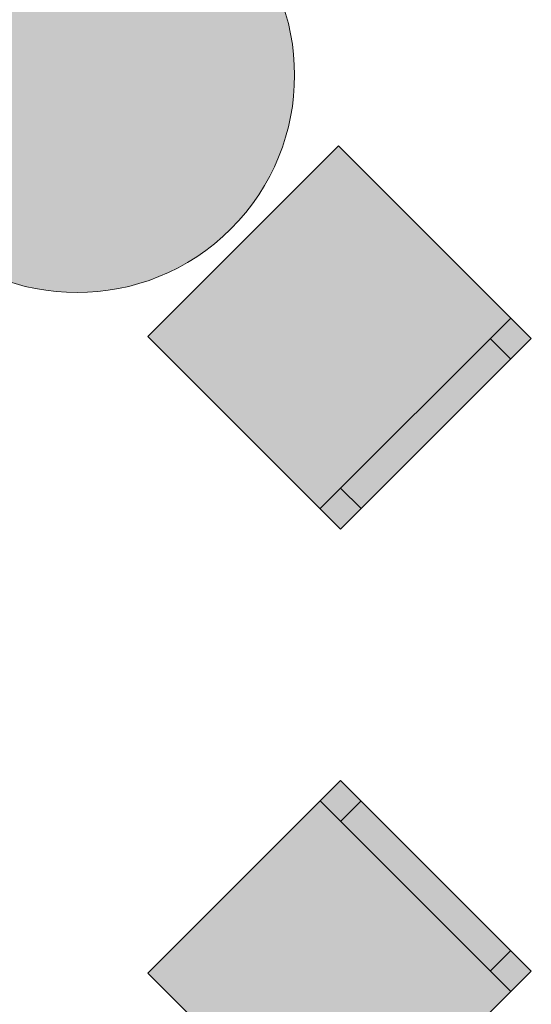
# Model space of a CAD drawing. Header units: millimetres. Extents: x -59761 to 112741, y -57975 to 46221.
# Tile 70 of 256: x -7627 to -6745, y -7085 to -5386. Entities that reach past the tile are written whole.
import ezdxf

# ---------------------------------------------------------------- set-up
doc = ezdxf.new("R2010")
doc.units = ezdxf.units.MM
doc.layers.add('Интерьер - Мебель', color=7, linetype='Continuous')

msp = doc.modelspace()

# ---------------------------------------------------------------- hatches: boundary and pattern name
at = {"layer": 'Интерьер - Мебель', "linetype": 'Continuous', "lineweight": 0}
for points in [[(-7793.33, -5217.08, 1), (-7263, -5747.41, 1)], [(-7077.38, -5604.22), (-7406.19, -5933.03), (-7073.85, -6265.37), (-6745.04, -5936.56)], [(-7406.19, -7031.47), (-7077.38, -7360.27), (-6745.04, -7027.93), (-7073.85, -6699.13)]]:
    msp.add_hatch(color=255, dxfattribs=at).paths.add_polyline_path(points)

# ---------------------------------------------------------------- linework, layer by layer
at = {"layer": 'Интерьер - Мебель', "color": 7, "linetype": 'Continuous', "lineweight": 15}
for p, q in [((-6780.4, -5901.21), (-7109.2, -6230.01)), ((-6815.75, -5936.56), (-6780.4, -5971.92)), ((-7073.85, -6194.66), (-7038.49, -6230.01)), ((-7109.2, -6734.48), (-6780.4, -7063.29)), ((-7073.85, -6769.84), (-7038.49, -6734.48)), ((-6815.75, -7027.93), (-6780.4, -6992.58))]:
    msp.add_line(p, q, dxfattribs=at)
at = {"layer": 'Интерьер - Мебель', "color": 7, "linetype": 'Continuous', "lineweight": 15, "flags": 128}
msp.add_lwpolyline([(-7793.33, -5217.08, 1), (-7263, -5747.41, 1)], format="xyb", close=True, dxfattribs=at)
for points in [[(-7077.38, -5604.22), (-7406.19, -5933.03), (-7073.85, -6265.37), (-6745.04, -5936.56)], [(-7406.19, -7031.47), (-7077.38, -7360.27), (-6745.04, -7027.93), (-7073.85, -6699.13)]]:
    msp.add_lwpolyline(points, close=True, dxfattribs=at)

doc.saveas('drawing.dxf')
